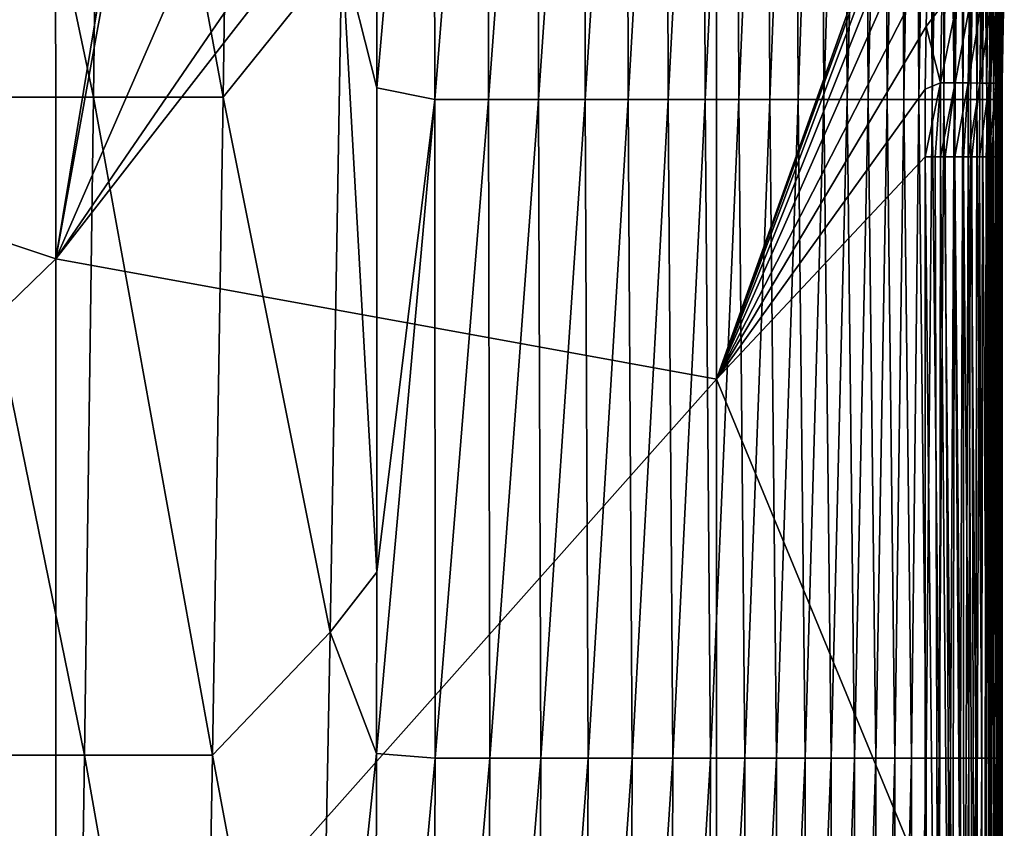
# Model space of a CAD drawing. Header units: metres. Extents: x -59 to 113, y -107 to 107.
# Tile 28 of 192: x -5 to 8, y -44 to -33. Entities that reach past the tile are written whole.
import ezdxf

# ---------------------------------------------------------------- set-up
doc = ezdxf.new("R2010")
doc.units = ezdxf.units.M
doc.layers.add('solid_20_382_333_XXX', color=7, linetype='CONTINUOUS')

msp = doc.modelspace()

# ---------------------------------------------------------------- linework, layer by layer
at = {"layer": 'solid_20_382_333_XXX'}
for points in [[(-13.619703, -33.231304, -23.091545), (-4.688868, -25.069908, -23.094534), (-5.477489, -24.908169, -23.094545)], [(-13.619703, -33.231304, -23.091545), (-4.679696, -36.224094, -23.078232), (-4.688868, -25.069908, -23.094534)], [(-4.679696, -36.224094, -23.078232), (-2.882303, -25.343212, -23.095087), (-4.688868, -25.069908, -23.094534)], [(-4.679696, -36.224094, -23.078232), (3.885561, -37.783646, -23.083008), (3.881911, -25.209274, -23.105007)], [(2.759586, -25.356571, -23.102451), (-4.679696, -36.224094, -23.078232), (3.881911, -25.209274, -23.105007)], [(7.396441, -27.955328, -23.111176), (3.881911, -25.209274, -23.105007), (3.885561, -37.783646, -23.083008)], [(-4.679696, -36.224094, -23.078232), (-2.71034, -25.362164, -23.095184), (-2.882303, -25.343212, -23.095087)], [(2.759586, -25.356571, -23.102451), (-0.006126, -25.504524, -23.097733), (-4.679696, -36.224094, -23.078232)], [(-4.679696, -36.224094, -23.078232), (-0.006126, -25.504524, -23.097733), (-2.71034, -25.362164, -23.095184)], [(-0.9714, -32.21381, -61.370724), (-0.535158, -25.458647, -61.4916), (-0.517534, -34.006279, -61.313519)], [(0.216829, -25.614689, -61.458), (-0.517534, -34.006279, -61.313519), (-0.535158, -25.458647, -61.4916)], [(-4.19104, -34.129189, -61.375511), (-6.054699, -34.129189, -61.37952), (-5.993107, -25.596907, -61.541092)], [(-4.19104, -34.129189, -61.375511), (-5.993107, -25.596907, -61.541092), (-4.090511, -25.596907, -61.538254)], [(-4.19104, -34.129189, -61.375511), (-4.090511, -25.596907, -61.538254), (-2.509917, -34.129189, -61.360817)], [(-4.090511, -25.596907, -61.538254), (-2.388498, -25.596907, -61.526466), (-2.509917, -34.129189, -61.360817)], [(-2.509917, -34.129189, -61.360817), (-2.388498, -25.596907, -61.526466), (-0.9714, -32.21381, -61.370724)], [(0.216829, -25.614689, -61.458), (0.230417, -34.155762, -61.272011), (-0.517534, -34.006279, -61.313519)], [(0.216829, -25.614689, -61.458), (0.915217, -25.614689, -61.415108), (0.230417, -34.155762, -61.272011)], [(0.915217, -25.614689, -61.415108), (0.92764, -34.155762, -61.220379), (0.230417, -34.155762, -61.272011)], [(0.915217, -25.614689, -61.415108), (1.564207, -25.614689, -61.357494), (0.92764, -34.155762, -61.220379)], [(1.564207, -25.614689, -61.357494), (1.577206, -34.155762, -61.152386), (0.92764, -34.155762, -61.220379)], [(1.564207, -25.614689, -61.357494), (2.166041, -25.614689, -61.282608), (1.577206, -34.155762, -61.152386)], [(2.166041, -25.614689, -61.282608), (2.180892, -34.155762, -61.065407), (1.577206, -34.155762, -61.152386)], [(2.166041, -25.614689, -61.282608), (2.722938, -25.614689, -61.187767), (2.180892, -34.155762, -61.065407)], [(2.722938, -25.614689, -61.187767), (2.740487, -34.155762, -60.956596), (2.180892, -34.155762, -61.065407)], [(2.722938, -25.614689, -61.187767), (3.236993, -25.614689, -61.069538), (2.740487, -34.155762, -60.956596)], [(3.236993, -25.614689, -61.069538), (3.25782, -34.155762, -60.822407), (2.740487, -34.155762, -60.956596)], [(3.236993, -25.614689, -61.069538), (3.710255, -25.614689, -60.924213), (3.25782, -34.155762, -60.822407)], [(3.710255, -25.614689, -60.924213), (3.734728, -34.155762, -60.659149), (3.25782, -34.155762, -60.822407)], [(3.710255, -25.614689, -60.924213), (4.144772, -25.614689, -60.748077), (3.734728, -34.155762, -60.659149)], [(4.144772, -25.614689, -60.748077), (4.173048, -34.155762, -60.463146), (3.734728, -34.155762, -60.659149)], [(4.144772, -25.614689, -60.748077), (4.542592, -25.614689, -60.537422), (4.173048, -34.155762, -60.463146)], [(4.542592, -25.614689, -60.537422), (4.574616, -34.155762, -60.230701), (4.173048, -34.155762, -60.463146)], [(4.542592, -25.614689, -60.537422), (4.905763, -25.614689, -60.28854), (4.574616, -34.155762, -60.230701)], [(4.905763, -25.614689, -60.28854), (4.941271, -34.155762, -59.958134), (4.574616, -34.155762, -60.230701)], [(4.905763, -25.614689, -60.28854), (5.236291, -25.614689, -59.997566), (4.941271, -34.155762, -59.958134)], [(5.236291, -25.614689, -59.997566), (5.274828, -34.155762, -59.641514), (4.941271, -34.155762, -59.958134)], [(5.236291, -25.614689, -59.997566), (5.536019, -25.614689, -59.660103), (5.274828, -34.155762, -59.641514)], [(5.536019, -25.614689, -59.660103), (5.577069, -34.155762, -59.276478), (5.274828, -34.155762, -59.641514)], [(5.536019, -25.614689, -59.660103), (5.806756, -25.614689, -59.271618), (5.577069, -34.155762, -59.276478)], [(5.806756, -25.614689, -59.271618), (5.849772, -34.155762, -58.858616), (5.577069, -34.155762, -59.276478)], [(5.806756, -25.614689, -59.271618), (6.050308, -25.614689, -58.827587), (5.849772, -34.155762, -58.858616)], [(6.050308, -25.614689, -58.827587), (6.094714, -34.155762, -58.383514), (5.849772, -34.155762, -58.858616)], [(6.050308, -25.614689, -58.827587), (6.268483, -25.614689, -58.323479), (6.094714, -34.155762, -58.383514)], [(6.268483, -25.614689, -58.323479), (6.313671, -34.155762, -57.846767), (6.094714, -34.155762, -58.383514)], [(6.268483, -25.614689, -58.323479), (6.463088, -25.614689, -57.754761), (6.313671, -34.155762, -57.846767)], [(6.463088, -25.614689, -57.754761), (6.508419, -34.155762, -57.243954), (6.313671, -34.155762, -57.846767)], [(6.463088, -25.614689, -57.754761), (6.635812, -25.616325, -57.116882), (6.508419, -34.155762, -57.243954)], [(6.508419, -34.155762, -57.243954), (6.635812, -25.616325, -57.116882), (6.642899, -25.666939, -57.085445)], [(6.508419, -34.155762, -57.243954), (6.642899, -25.666939, -57.085445), (6.680647, -34.155762, -56.570488)], [(6.680647, -34.155762, -56.570488), (6.642899, -25.666939, -57.085445), (6.731353, -26.294792, -56.665672)], [(6.680647, -34.155762, -56.570488), (6.731353, -26.294792, -56.665672), (6.81563, -26.891434, -56.211113)], [(6.680647, -34.155762, -56.570488), (6.81563, -26.891434, -56.211113), (6.831958, -34.155762, -55.821583)], [(6.831958, -34.155762, -55.821583), (6.81563, -26.891434, -56.211113), (6.896073, -27.465488, -55.715527)], [(6.831958, -34.155762, -55.821583), (6.896073, -27.465488, -55.715527), (6.963946, -34.155762, -54.992447)], [(6.963946, -34.155762, -54.992447), (6.896073, -27.465488, -55.715527), (6.972605, -28.021471, -55.17392)], [(7.208353, -28.495752, -23.10981), (7.396441, -27.955328, -23.111176), (3.885561, -37.783646, -23.083008)], [(6.963946, -34.155762, -54.992447), (6.972605, -28.021471, -55.17392), (7.045138, -28.56282, -54.580559)], [(7.039296, -29.099918, -23.108387), (7.208353, -28.495752, -23.10981), (3.885561, -37.783646, -23.083008)], [(6.963946, -34.155762, -54.992447), (7.045138, -28.56282, -54.580559), (7.078207, -34.155762, -54.078293)], [(7.078207, -34.155762, -54.078293), (7.045138, -28.56282, -54.580559), (7.114048, -29.094278, -53.924091)], [(6.891442, -29.783304, -23.106878), (7.039296, -29.099918, -23.108387), (3.885561, -37.783646, -23.083008)], [(7.078207, -34.155762, -54.078293), (7.114048, -29.094278, -53.924091), (7.176335, -34.155762, -53.074329)], [(7.176335, -34.155762, -53.074329), (7.114048, -29.094278, -53.924091), (7.179606, -29.620399, -53.189896)], [(7.176335, -34.155762, -53.074329), (7.179606, -29.620399, -53.189896), (7.241571, -30.143646, -52.364616)], [(6.769296, -30.560537, -23.105247), (6.891442, -29.783304, -23.106878), (3.885561, -37.783646, -23.083008)], [(7.176335, -34.155762, -53.074329), (7.241571, -30.143646, -52.364616), (7.259913, -34.155762, -51.975758)], [(7.259913, -34.155762, -51.975758), (7.241571, -30.143646, -52.364616), (7.299395, -30.66543, -51.435734)], [(6.678074, -31.446783, -23.103458), (6.769296, -30.560537, -23.105247), (3.885561, -37.783646, -23.083008)], [(7.259913, -34.155762, -51.975758), (7.299395, -30.66543, -51.435734), (7.330348, -34.155762, -50.777771)], [(7.330348, -34.155762, -50.777771), (7.299395, -30.66543, -51.435734), (7.352375, -31.184061, -50.392166)], [(7.330348, -34.155762, -50.777771), (7.352375, -31.184061, -50.392166), (7.388934, -34.155762, -49.475536)], [(7.388934, -34.155762, -49.475536), (7.352375, -31.184061, -50.392166), (7.399305, -31.687679, -49.239883)], [(6.620817, -32.458046, -23.101452), (6.678074, -31.446783, -23.103458), (3.885561, -37.783646, -23.083008)], [(7.388934, -34.155762, -49.475536), (7.399305, -31.687679, -49.239883), (7.436963, -34.155762, -48.064224)], [(7.436963, -34.155762, -48.064224), (7.399305, -31.687679, -49.239883), (7.438783, -32.154026, -48.016903)], [(7.436963, -34.155762, -48.064224), (7.438783, -32.154026, -48.016903), (7.471088, -32.57486, -46.745983)], [(-2.509917, -34.129189, -61.360817), (-0.9714, -32.21381, -61.370724), (-1.123246, -41.065315, -61.154594)], [(-1.123246, -41.065315, -61.154594), (-0.9714, -32.21381, -61.370724), (-0.518629, -40.288799, -61.150871)], [(-0.9714, -32.21381, -61.370724), (-0.517534, -34.006279, -61.313519), (-0.518629, -40.288799, -61.150871)], [(6.60041, -33.208813, -23.099953), (6.620817, -32.458046, -23.101452), (3.885561, -37.783646, -23.083008)], [(6.803612, -32.941448, -23.120668), (6.620817, -32.458046, -23.101452), (6.60041, -33.208813, -23.099953)], [(7.614543, -32.455952, -38.314331), (7.576902, -33.363319, -38.500294), (7.565768, -33.035912, -40.977257)], [(7.612262, -32.675007, -35.74749), (7.576902, -33.363319, -38.500294), (7.614543, -32.455952, -38.314331)], [(7.436963, -34.155762, -48.064224), (7.471088, -32.57486, -46.745983), (7.475725, -34.155762, -46.539009)], [(7.475725, -34.155762, -46.539009), (7.471088, -32.57486, -46.745983), (7.497374, -32.954163, -45.426865)], [(7.518664, -33.295643, -44.05817), (7.497374, -32.954163, -45.426865), (7.547841, -32.624817, -43.280228)], [(7.535777, -33.60054, -42.637848), (7.518664, -33.295643, -44.05817), (7.547841, -32.624817, -43.280228)], [(7.535777, -33.60054, -42.637848), (7.547841, -32.624817, -43.280228), (7.565768, -33.035912, -40.977257)], [(7.612262, -32.675007, -35.74749), (7.582999, -33.607166, -35.89904), (7.576902, -33.363319, -38.500294)], [(7.608467, -32.82074, -33.09021), (7.582999, -33.607166, -35.89904), (7.612262, -32.675007, -35.74749)], [(7.608467, -32.82074, -33.09021), (7.585855, -33.772964, -33.208084), (7.582999, -33.607166, -35.89904)], [(7.604817, -32.910168, -30.288734), (7.585855, -33.772964, -33.208084), (7.608467, -32.82074, -33.09021)], [(7.604817, -32.910168, -30.288734), (7.586941, -33.877728, -30.372612), (7.585855, -33.772964, -33.208084)], [(7.602657, -32.958157, -27.289309), (7.586941, -33.877728, -30.372612), (7.604817, -32.910168, -30.288734)], [(6.788705, -33.940559, -23.118629), (6.803612, -32.941448, -23.120668), (6.60041, -33.208813, -23.099953)], [(6.991759, -32.946377, -23.178984), (6.803612, -32.941448, -23.120668), (6.788705, -33.940559, -23.118629)], [(6.976897, -33.941841, -23.176941), (6.991759, -32.946377, -23.178984), (6.788705, -33.940559, -23.118629)], [(7.161967, -32.950916, -23.271385), (6.991759, -32.946377, -23.178984), (6.976897, -33.941841, -23.176941)], [(7.147146, -33.943081, -23.269337), (7.161967, -32.950916, -23.271385), (6.976897, -33.941841, -23.176941)], [(7.310196, -32.954956, -23.393822), (7.161967, -32.950916, -23.271385), (7.147146, -33.943081, -23.269337)], [(7.295412, -33.944248, -23.391762), (7.310196, -32.954956, -23.393822), (7.147146, -33.943081, -23.269337)], [(7.432406, -32.958382, -23.54224), (7.310196, -32.954956, -23.393822), (7.295412, -33.944248, -23.391762)], [(7.417655, -33.945309, -23.540165), (7.432406, -32.958382, -23.54224), (7.295412, -33.944248, -23.391762)], [(7.524559, -32.961079, -23.712587), (7.432406, -32.958382, -23.54224), (7.417655, -33.945309, -23.540165)], [(7.509833, -33.946228, -23.710497), (7.524559, -32.961079, -23.712587), (7.417655, -33.945309, -23.540165)], [(7.475725, -34.155762, -46.539009), (7.497374, -32.954163, -45.426865), (7.506512, -34.155762, -44.895058)], [(7.506512, -34.155762, -44.895058), (7.497374, -32.954163, -45.426865), (7.518664, -33.295643, -44.05817)], [(7.582616, -32.962944, -23.90081), (7.524559, -32.961079, -23.712587), (7.509833, -33.946228, -23.710497)], [(7.567906, -33.946976, -23.898705), (7.582616, -32.962944, -23.90081), (7.509833, -33.946228, -23.710497)], [(7.549326, -33.868771, -41.164471), (7.535777, -33.60054, -42.637848), (7.565768, -33.035912, -40.977257)], [(7.549326, -33.868771, -41.164471), (7.565768, -33.035912, -40.977257), (7.576902, -33.363319, -38.500294)], [(7.595727, -33.276489, -24.099998), (7.582616, -32.962944, -23.90081), (7.567906, -33.946976, -23.898705)], [(7.595727, -33.276489, -24.099998), (7.60277, -32.954872, -24.100695), (7.582616, -32.962944, -23.90081)], [(7.602657, -32.958157, -27.289309), (7.587451, -33.936611, -27.334354), (7.586941, -33.877728, -30.372612)], [(7.587451, -33.936611, -27.334354), (7.60277, -32.954872, -24.100695), (7.595727, -33.276489, -24.099998)], [(7.602657, -32.958157, -27.289309), (7.60277, -32.954872, -24.100695), (7.587451, -33.936611, -27.334354)], [(-13.619703, -33.231304, -23.091545), (-13.617498, -44.906487, -23.069336), (-4.679696, -36.224094, -23.078232)], [(6.59026, -34.022827, -23.098286), (6.60041, -33.208813, -23.099953), (3.885561, -37.783646, -23.083008)], [(6.788705, -33.940559, -23.118629), (6.60041, -33.208813, -23.099953), (6.59026, -34.022827, -23.098286)], [(7.506512, -34.155762, -44.895058), (7.518664, -33.295643, -44.05817), (7.530573, -34.155762, -43.127579)], [(7.530573, -34.155762, -43.127579), (7.518664, -33.295643, -44.05817), (7.535777, -33.60054, -42.637848)], [(7.58787, -33.942249, -24.098566), (7.595727, -33.276489, -24.099998), (7.567906, -33.946976, -23.898705)], [(7.587451, -33.936611, -27.334354), (7.595727, -33.276489, -24.099998), (7.58787, -33.942249, -24.098566)], [(7.559841, -34.100288, -39.63932), (7.549326, -33.868771, -41.164471), (7.576902, -33.363319, -38.500294)], [(7.562319, -34.159042, -39.201469), (7.559841, -34.100288, -39.63932), (7.576902, -33.363319, -38.500294)], [(7.567816, -34.297501, -38.063984), (7.562319, -34.159042, -39.201469), (7.576902, -33.363319, -38.500294)], [(7.567816, -34.297501, -38.063984), (7.576902, -33.363319, -38.500294), (7.582999, -33.607166, -35.89904)], [(7.530573, -34.155762, -43.127579), (7.535777, -33.60054, -42.637848), (7.548882, -34.155762, -41.231964)], [(7.548882, -34.155762, -41.231964), (7.535777, -33.60054, -42.637848), (7.549326, -33.868771, -41.164471)], [(7.573736, -34.463104, -36.433167), (7.567816, -34.297501, -38.063984), (7.582999, -33.607166, -35.89904)], [(7.578007, -34.597641, -34.750481), (7.573736, -34.463104, -36.433167), (7.582999, -33.607166, -35.89904)], [(7.578007, -34.597641, -34.750481), (7.582999, -33.607166, -35.89904), (7.585855, -33.772964, -33.208084)], [(7.581023, -34.702824, -33.018833), (7.578007, -34.597641, -34.750481), (7.585855, -33.772964, -33.208084)], [(7.581023, -34.702824, -33.018833), (7.585855, -33.772964, -33.208084), (7.586941, -33.877728, -30.372612)], [(6.788705, -33.940559, -23.118629), (6.59026, -34.022827, -23.098286), (6.5867, -34.90036, -23.09642)], [(6.788705, -33.940559, -23.118629), (6.5867, -34.90036, -23.09642), (6.718199, -34.900375, -23.105104)], [(6.788705, -33.940559, -23.118629), (6.718199, -34.900375, -23.105104), (6.786441, -34.900398, -23.116547)], [(6.976897, -33.941841, -23.176941), (6.788705, -33.940559, -23.118629), (6.786441, -34.900398, -23.116547)], [(6.976897, -33.941841, -23.176941), (6.786441, -34.900398, -23.116547), (6.845897, -34.900429, -23.130568)], [(6.976897, -33.941841, -23.176941), (6.845897, -34.900429, -23.130568), (6.968876, -34.900517, -23.172396)], [(6.976897, -33.941841, -23.176941), (6.968876, -34.900517, -23.172396), (6.974837, -34.90052, -23.174891)], [(7.147146, -33.943081, -23.269337), (6.976897, -33.941841, -23.176941), (6.974837, -34.90052, -23.174891)], [(7.147146, -33.943081, -23.269337), (6.974837, -34.90052, -23.174891), (7.085644, -34.900639, -23.230072)], [(7.147146, -33.943081, -23.269337), (7.085644, -34.900639, -23.230072), (7.145002, -34.900719, -23.26722)], [(7.295412, -33.944248, -23.391762), (7.147146, -33.943081, -23.269337), (7.145002, -34.900719, -23.26722)], [(7.295412, -33.944248, -23.391762), (7.145002, -34.900719, -23.26722), (7.194286, -34.900795, -23.302738)], [(7.295412, -33.944248, -23.391762), (7.194286, -34.900795, -23.302738), (7.293381, -34.900982, -23.389717)], [(7.417655, -33.945309, -23.540165), (7.295412, -33.944248, -23.391762), (7.293381, -34.900982, -23.389717)], [(7.417655, -33.945309, -23.540165), (7.293381, -34.900982, -23.389717), (7.379284, -34.901192, -23.487658)], [(7.417655, -33.945309, -23.540165), (7.379284, -34.901192, -23.487658), (7.415709, -34.901302, -23.538237)], [(7.509833, -33.946228, -23.710497), (7.417655, -33.945309, -23.540165), (7.415709, -34.901302, -23.538237)], [(7.509833, -33.946228, -23.710497), (7.415709, -34.901302, -23.538237), (7.451987, -34.901428, -23.596251)], [(7.509833, -33.946228, -23.710497), (7.451987, -34.901428, -23.596251), (7.507828, -34.901669, -23.708466)], [(7.567906, -33.946976, -23.898705), (7.509833, -33.946228, -23.710497), (7.507828, -34.901669, -23.708466)], [(7.567906, -33.946976, -23.898705), (7.507828, -34.901669, -23.708466), (7.509728, -34.90168, -23.713009)], [(7.567906, -33.946976, -23.898705), (7.509728, -34.90168, -23.713009), (7.551708, -34.901947, -23.836319)], [(7.548882, -34.155762, -41.231964), (7.549326, -33.868771, -41.164471), (7.559841, -34.100288, -39.63932)], [(7.567906, -33.946976, -23.898705), (7.551708, -34.901947, -23.836319), (7.565953, -34.902077, -23.896849)], [(7.58787, -33.942249, -24.098566), (7.567906, -33.946976, -23.898705), (7.565953, -34.902077, -23.896849)], [(7.58721, -34.059109, -24.098314), (7.58787, -33.942249, -24.098566), (7.565953, -34.902077, -23.896849)], [(7.583144, -34.782265, -31.240288), (7.581023, -34.702824, -33.018833), (7.586941, -33.877728, -30.372612)], [(7.58459, -34.84021, -29.427773), (7.583144, -34.782265, -31.240288), (7.586941, -33.877728, -30.372612)], [(7.58459, -34.84021, -29.427773), (7.586941, -33.877728, -30.372612), (7.587451, -33.936611, -27.334354)], [(7.585497, -34.878963, -27.608421), (7.58459, -34.84021, -29.427773), (7.587451, -33.936611, -27.334354)], [(7.585999, -34.899158, -25.819584), (7.585497, -34.878963, -27.608421), (7.587451, -33.936611, -27.334354)], [(7.585999, -34.899158, -25.819584), (7.587451, -33.936611, -27.334354), (7.58787, -33.942249, -24.098566)], [(7.585999, -34.899158, -25.819584), (7.58787, -33.942249, -24.098566), (7.58721, -34.059109, -24.098314)], [(-0.517534, -34.006279, -61.313519), (0.230417, -34.155762, -61.272011), (-0.518629, -40.288799, -61.150871)], [(6.5867, -34.90036, -23.09642), (6.59026, -34.022827, -23.098286), (3.885561, -37.783646, -23.083008)], [(7.58721, -34.059109, -24.098314), (7.565953, -34.902077, -23.896849), (7.577266, -34.902222, -23.964647)], [(7.58721, -34.059109, -24.098314), (7.577266, -34.902222, -23.964647), (7.585872, -34.902508, -24.096487)], [(7.585999, -34.899158, -25.819584), (7.58721, -34.059109, -24.098314), (7.585872, -34.902508, -24.096487)], [(-4.308304, -42.661457, -61.167236), (-6.126546, -42.661457, -61.172611), (-6.054699, -34.129189, -61.37952)], [(-4.308304, -42.661457, -61.167236), (-6.054699, -34.129189, -61.37952), (-4.19104, -34.129189, -61.375511)], [(-4.308304, -42.661457, -61.167236), (-4.19104, -34.129189, -61.375511), (-2.651552, -42.661457, -61.149151)], [(-4.19104, -34.129189, -61.375511), (-2.509917, -34.129189, -61.360817), (-2.651552, -42.661457, -61.149151)], [(-2.651552, -42.661457, -61.149151), (-2.509917, -34.129189, -61.360817), (-1.123246, -41.065315, -61.154594)], [(0.230417, -34.155762, -61.272011), (0.235414, -42.696835, -61.034092), (-0.521683, -42.637524, -61.08321)], [(0.230417, -34.155762, -61.272011), (-0.521683, -42.637524, -61.08321), (-0.518629, -40.288799, -61.150871)], [(0.230417, -34.155762, -61.272011), (0.92764, -34.155762, -61.220379), (0.235414, -42.696835, -61.034092)], [(0.92764, -34.155762, -61.220379), (0.943847, -42.696835, -60.970638), (0.235414, -42.696835, -61.034092)], [(0.92764, -34.155762, -61.220379), (1.577206, -34.155762, -61.152386), (0.943847, -42.696835, -60.970638)], [(1.577206, -34.155762, -61.152386), (1.604981, -42.696835, -60.888248), (0.943847, -42.696835, -60.970638)], [(1.577206, -34.155762, -61.152386), (2.180892, -34.155762, -61.065407), (1.604981, -42.696835, -60.888248)], [(2.180892, -34.155762, -61.065407), (2.220088, -42.696835, -60.784081), (1.604981, -42.696835, -60.888248)], [(2.180892, -34.155762, -61.065407), (2.740487, -34.155762, -60.956596), (2.220088, -42.696835, -60.784081)], [(2.740487, -34.155762, -60.956596), (2.790591, -42.696835, -60.654903), (2.220088, -42.696835, -60.784081)], [(2.740487, -34.155762, -60.956596), (3.25782, -34.155762, -60.822407), (2.790591, -42.696835, -60.654903)], [(3.25782, -34.155762, -60.822407), (3.318128, -42.696835, -60.496937), (2.790591, -42.696835, -60.654903)], [(3.25782, -34.155762, -60.822407), (3.734728, -34.155762, -60.659149), (3.318128, -42.696835, -60.496937)], [(3.734728, -34.155762, -60.659149), (3.804357, -42.696835, -60.306343), (3.318128, -42.696835, -60.496937)], [(3.734728, -34.155762, -60.659149), (4.173048, -34.155762, -60.463146), (3.804357, -42.696835, -60.306343)], [(4.173048, -34.155762, -60.463146), (4.250936, -42.696835, -60.079296), (3.804357, -42.696835, -60.306343)], [(4.173048, -34.155762, -60.463146), (4.574616, -34.155762, -60.230701), (4.250936, -42.696835, -60.079296)], [(4.574616, -34.155762, -60.230701), (4.659521, -42.696835, -59.811958), (4.250936, -42.696835, -60.079296)], [(4.574616, -34.155762, -60.230701), (4.941271, -34.155762, -59.958134), (4.659521, -42.696835, -59.811958)], [(4.941271, -34.155762, -59.958134), (5.031777, -42.696835, -59.500465), (4.659521, -42.696835, -59.811958)], [(4.941271, -34.155762, -59.958134), (5.274828, -34.155762, -59.641514), (5.031777, -42.696835, -59.500465)], [(5.274828, -34.155762, -59.641514), (5.36947, -42.696835, -59.140583), (5.031777, -42.696835, -59.500465)], [(5.274828, -34.155762, -59.641514), (5.577069, -34.155762, -59.276478), (5.36947, -42.696835, -59.140583)], [(5.577069, -34.155762, -59.276478), (5.674422, -42.696835, -58.727837), (5.36947, -42.696835, -59.140583)], [(5.577069, -34.155762, -59.276478), (5.849772, -34.155762, -58.858616), (5.674422, -42.696835, -58.727837)], [(5.849772, -34.155762, -58.858616), (5.948459, -42.696835, -58.257759), (5.674422, -42.696835, -58.727837)], [(5.849772, -34.155762, -58.858616), (6.094714, -34.155762, -58.383514), (5.948459, -42.696835, -58.257759)], [(6.094714, -34.155762, -58.383514), (6.193407, -42.696835, -57.725872), (5.948459, -42.696835, -58.257759)], [(6.094714, -34.155762, -58.383514), (6.313671, -34.155762, -57.846767), (6.193407, -42.696835, -57.725872)], [(6.313671, -34.155762, -57.846767), (6.411091, -42.696835, -57.127705), (6.193407, -42.696835, -57.725872)], [(6.313671, -34.155762, -57.846767), (6.508419, -34.155762, -57.243954), (6.411091, -42.696835, -57.127705)], [(6.508419, -34.155762, -57.243954), (6.603326, -42.696835, -56.458736), (6.411091, -42.696835, -57.127705)], [(6.508419, -34.155762, -57.243954), (6.680647, -34.155762, -56.570488), (6.603326, -42.696835, -56.458736)], [(6.680647, -34.155762, -56.570488), (6.771894, -42.696835, -55.714264), (6.603326, -42.696835, -56.458736)], [(6.680647, -34.155762, -56.570488), (6.831958, -34.155762, -55.821583), (6.771894, -42.696835, -55.714264)], [(6.831958, -34.155762, -55.821583), (6.918566, -42.696835, -54.889526), (6.771894, -42.696835, -55.714264)], [(6.831958, -34.155762, -55.821583), (6.963946, -34.155762, -54.992447), (6.918566, -42.696835, -54.889526)], [(6.963946, -34.155762, -54.992447), (7.045113, -42.696835, -53.979782), (6.918566, -42.696835, -54.889526)], [(6.963946, -34.155762, -54.992447), (7.078207, -34.155762, -54.078293), (7.045113, -42.696835, -53.979782)], [(7.078207, -34.155762, -54.078293), (7.153306, -42.696835, -52.98027), (7.045113, -42.696835, -53.979782)], [(7.078207, -34.155762, -54.078293), (7.176335, -34.155762, -53.074329), (7.153306, -42.696835, -52.98027)], [(7.176335, -34.155762, -53.074329), (7.244915, -42.696835, -51.886246), (7.153306, -42.696835, -52.98027)], [(7.176335, -34.155762, -53.074329), (7.259913, -34.155762, -51.975758), (7.244915, -42.696835, -51.886246)], [(7.259913, -34.155762, -51.975758), (7.32161, -42.696835, -50.692982), (7.244915, -42.696835, -51.886246)], [(7.259913, -34.155762, -51.975758), (7.330348, -34.155762, -50.777771), (7.32161, -42.696835, -50.692982)], [(7.330348, -34.155762, -50.777771), (7.384899, -42.696835, -49.395805), (7.32161, -42.696835, -50.692982)], [(7.330348, -34.155762, -50.777771), (7.388934, -34.155762, -49.475536), (7.384899, -42.696835, -49.395805)], [(7.388934, -34.155762, -49.475536), (7.436277, -42.696835, -47.990044), (7.384899, -42.696835, -49.395805)], [(7.388934, -34.155762, -49.475536), (7.436963, -34.155762, -48.064224), (7.436277, -42.696835, -47.990044)], [(7.436963, -34.155762, -48.064224), (7.47724, -42.696835, -46.471035), (7.436277, -42.696835, -47.990044)], [(7.436963, -34.155762, -48.064224), (7.475725, -34.155762, -46.539009), (7.47724, -42.696835, -46.471035)], [(7.475725, -34.155762, -46.539009), (7.509283, -42.696835, -44.834099), (7.47724, -42.696835, -46.471035)], [(7.475725, -34.155762, -46.539009), (7.506512, -34.155762, -44.895058), (7.509283, -42.696835, -44.834099)], [(7.506512, -34.155762, -44.895058), (7.533879, -42.696835, -43.074593), (7.509283, -42.696835, -44.834099)], [(7.506512, -34.155762, -44.895058), (7.530573, -34.155762, -43.127579), (7.533879, -42.696835, -43.074593)], [(7.530573, -34.155762, -43.127579), (7.552221, -42.696835, -41.188114), (7.533879, -42.696835, -43.074593)], [(7.530573, -34.155762, -43.127579), (7.548882, -34.155762, -41.231964), (7.552221, -42.696835, -41.188114)], [(7.548882, -34.155762, -41.231964), (7.559841, -34.100288, -39.63932), (7.562319, -34.159042, -39.201469)], [(7.548882, -34.155762, -41.231964), (7.562319, -34.159042, -39.201469), (7.565311, -42.696835, -39.170429)], [(7.548882, -34.155762, -41.231964), (7.565311, -42.696835, -39.170429), (7.552221, -42.696835, -41.188114)], [(7.565311, -42.696835, -39.170429), (7.562319, -34.159042, -39.201469), (7.567816, -34.297501, -38.063984)], [(7.565311, -42.696835, -39.170429), (7.567816, -34.297501, -38.063984), (7.57415, -42.696835, -37.017307)], [(7.57415, -42.696835, -37.017307), (7.567816, -34.297501, -38.063984), (7.573736, -34.463104, -36.433167)], [(7.579737, -42.696835, -34.724514), (7.573736, -34.463104, -36.433167), (7.578007, -34.597641, -34.750481)], [(7.57415, -42.696835, -37.017307), (7.573736, -34.463104, -36.433167), (7.579737, -42.696835, -34.724514)], [(7.579737, -42.696835, -34.724514), (7.578007, -34.597641, -34.750481), (7.581023, -34.702824, -33.018833)], [(7.579737, -42.696835, -34.724514), (7.581023, -34.702824, -33.018833), (7.583071, -42.696835, -32.28783)], [(7.583071, -42.696835, -32.28783), (7.581023, -34.702824, -33.018833), (7.583144, -34.782265, -31.240288)], [(7.583071, -42.696835, -32.28783), (7.583144, -34.782265, -31.240288), (7.585042, -42.696835, -29.703138)], [(7.585042, -42.696835, -29.703138), (7.583144, -34.782265, -31.240288), (7.58459, -34.84021, -29.427773)], [(7.585042, -42.696835, -29.703138), (7.58459, -34.84021, -29.427773), (7.585497, -34.878963, -27.608421)], [(6.587808, -44.33548, -23.06995), (6.5867, -34.90036, -23.09642), (3.885561, -37.783646, -23.083008)], [(6.76722, -51.690018, -23.056101), (6.5867, -34.90036, -23.09642), (6.587808, -44.33548, -23.06995)], [(6.76722, -51.690018, -23.056101), (6.718199, -34.900375, -23.105104), (6.5867, -34.90036, -23.09642)], [(6.76722, -51.690018, -23.056101), (6.786441, -34.900398, -23.116547), (6.718199, -34.900375, -23.105104)], [(6.76722, -51.690018, -23.056101), (6.936165, -51.690239, -23.102736), (6.786441, -34.900398, -23.116547)], [(6.936165, -51.690239, -23.102736), (6.845897, -34.900429, -23.130568), (6.786441, -34.900398, -23.116547)], [(6.936165, -51.690239, -23.102736), (6.968876, -34.900517, -23.172396), (6.845897, -34.900429, -23.130568)], [(6.936165, -51.690239, -23.102736), (7.091707, -51.69059, -23.176813), (6.968876, -34.900517, -23.172396)], [(7.091707, -51.69059, -23.176813), (6.974837, -34.90052, -23.174891), (6.968876, -34.900517, -23.172396)], [(7.091707, -51.69059, -23.176813), (7.085644, -34.900639, -23.230072), (6.974837, -34.90052, -23.174891)], [(7.091707, -51.69059, -23.176813), (7.145002, -34.900719, -23.26722), (7.085644, -34.900639, -23.230072)], [(7.091707, -51.69059, -23.176813), (7.231033, -51.691059, -23.275513), (7.145002, -34.900719, -23.26722)], [(7.231033, -51.691059, -23.275513), (7.194286, -34.900795, -23.302738), (7.145002, -34.900719, -23.26722)], [(7.231033, -51.691059, -23.275513), (7.293381, -34.900982, -23.389717), (7.194286, -34.900795, -23.302738)], [(7.231033, -51.691059, -23.275513), (7.351332, -51.691631, -23.396015), (7.293381, -34.900982, -23.389717)], [(7.351332, -51.691631, -23.396015), (7.379284, -34.901192, -23.487658), (7.293381, -34.900982, -23.389717)], [(7.351332, -51.691631, -23.396015), (7.449792, -51.692291, -23.535505), (7.379284, -34.901192, -23.487658)], [(7.449792, -51.692291, -23.535505), (7.415709, -34.901302, -23.538237), (7.379284, -34.901192, -23.487658)], [(7.449792, -51.692291, -23.535505), (7.451987, -34.901428, -23.596251), (7.415709, -34.901302, -23.538237)], [(7.449792, -51.692291, -23.535505), (7.523602, -51.693031, -23.69116), (7.451987, -34.901428, -23.596251)], [(7.523602, -51.693031, -23.69116), (7.507828, -34.901669, -23.708466), (7.451987, -34.901428, -23.596251)], [(7.523602, -51.693031, -23.69116), (7.509728, -34.90168, -23.713009), (7.507828, -34.901669, -23.708466)], [(7.523602, -51.693031, -23.69116), (7.551708, -34.901947, -23.836319), (7.509728, -34.90168, -23.713009)], [(7.523602, -51.693031, -23.69116), (7.569952, -51.693836, -23.860165), (7.551708, -34.901947, -23.836319)], [(7.569952, -51.693836, -23.860165), (7.565953, -34.902077, -23.896849), (7.551708, -34.901947, -23.836319)], [(7.569952, -51.693836, -23.860165), (7.577266, -34.902222, -23.964647), (7.565953, -34.902077, -23.896849)], [(7.569952, -51.693836, -23.860165), (7.586581, -51.880867, -24.039494), (7.577266, -34.902222, -23.964647)], [(7.586392, -43.059418, -24.071474), (7.585872, -34.902508, -24.096487), (7.577266, -34.902222, -23.964647)], [(7.586572, -51.448952, -24.041456), (7.586392, -43.059418, -24.071474), (7.577266, -34.902222, -23.964647)], [(7.586581, -51.880867, -24.039494), (7.586572, -51.448952, -24.041456), (7.577266, -34.902222, -23.964647)], [(7.585042, -42.696835, -29.703138), (7.585497, -34.878963, -27.608421), (7.586056, -42.696835, -26.966885)], [(7.586056, -42.696835, -26.966885), (7.585497, -34.878963, -27.608421), (7.585999, -34.899158, -25.819584)], [(7.586056, -42.696835, -26.966885), (7.585999, -34.899158, -25.819584), (7.585872, -34.902508, -24.096487)], [(7.586056, -42.696835, -26.966885), (7.585872, -34.902508, -24.096487), (7.586392, -43.059418, -24.071474)], [(-13.617498, -44.906487, -23.069336), (-4.680279, -47.417519, -23.04792), (-4.679696, -36.224094, -23.078232)], [(-4.679696, -36.224094, -23.078232), (-4.680279, -47.417519, -23.04792), (3.885561, -37.783646, -23.083008)], [(-4.680279, -47.417519, -23.04792), (3.882657, -50.396435, -23.04002), (3.885561, -37.783646, -23.083008)], [(6.587808, -44.33548, -23.06995), (3.885561, -37.783646, -23.083008), (3.882657, -50.396435, -23.04002)], [(-1.123246, -41.065315, -61.154594), (-0.518629, -40.288799, -61.150871), (-0.521683, -42.637524, -61.08321)], [(-2.651552, -42.661457, -61.149151), (-1.123246, -41.065315, -61.154594), (-1.292168, -49.916809, -60.888737)], [(-1.292168, -49.916809, -60.888737), (-1.123246, -41.065315, -61.154594), (-0.521683, -42.637524, -61.08321)], [(-4.436951, -51.193722, -60.913857), (-6.205367, -51.193722, -60.920734), (-6.126546, -42.661457, -61.172611)], [(-4.436951, -51.193722, -60.913857), (-6.126546, -42.661457, -61.172611), (-4.308304, -42.661457, -61.167236)], [(-4.436951, -51.193722, -60.913857), (-4.308304, -42.661457, -61.167236), (-2.806935, -51.193722, -60.892052)], [(-4.308304, -42.661457, -61.167236), (-2.651552, -42.661457, -61.149151), (-2.806935, -51.193722, -60.892052)], [(-2.806935, -51.193722, -60.892052), (-2.651552, -42.661457, -61.149151), (-1.292168, -49.916809, -60.888737)], [(-1.292168, -49.916809, -60.888737), (-0.521683, -42.637524, -61.08321), (-0.541136, -51.090618, -60.809055)], [(0.235414, -42.696835, -61.034092), (-0.541136, -51.090618, -60.809055), (-0.521683, -42.637524, -61.08321)], [(0.235414, -42.696835, -61.034092), (0.207917, -51.237907, -60.747189), (-0.541136, -51.090618, -60.809055)], [(0.943847, -42.696835, -60.970638), (0.911813, -51.237907, -60.67284), (0.207917, -51.237907, -60.747189)], [(0.235414, -42.696835, -61.034092), (0.943847, -42.696835, -60.970638), (0.207917, -51.237907, -60.747189)], [(1.604981, -42.696835, -60.888248), (1.57127, -51.237907, -60.57795), (0.911813, -51.237907, -60.67284)], [(0.943847, -42.696835, -60.970638), (1.604981, -42.696835, -60.888248), (0.911813, -51.237907, -60.67284)], [(2.220088, -42.696835, -60.784081), (2.186873, -51.237907, -60.459679), (1.57127, -51.237907, -60.57795)], [(1.604981, -42.696835, -60.888248), (2.220088, -42.696835, -60.784081), (1.57127, -51.237907, -60.57795)], [(2.790591, -42.696835, -60.654903), (2.75957, -51.237907, -60.314762), (2.186873, -51.237907, -60.459679)], [(2.220088, -42.696835, -60.784081), (2.790591, -42.696835, -60.654903), (2.186873, -51.237907, -60.459679)], [(3.318128, -42.696835, -60.496937), (3.290647, -51.237907, -60.139565), (2.75957, -51.237907, -60.314762)], [(2.790591, -42.696835, -60.654903), (3.318128, -42.696835, -60.496937), (2.75957, -51.237907, -60.314762)], [(3.804357, -42.696835, -60.306343), (3.781402, -51.237907, -59.930428), (3.290647, -51.237907, -60.139565)], [(3.318128, -42.696835, -60.496937), (3.804357, -42.696835, -60.306343), (3.290647, -51.237907, -60.139565)], [(4.250936, -42.696835, -60.079296), (4.233135, -51.237907, -59.683697), (3.781402, -51.237907, -59.930428)], [(3.804357, -42.696835, -60.306343), (4.250936, -42.696835, -60.079296), (3.781402, -51.237907, -59.930428)], [(4.659521, -42.696835, -59.811958), (4.647144, -51.237907, -59.39571), (4.233135, -51.237907, -59.683697)], [(4.250936, -42.696835, -60.079296), (4.659521, -42.696835, -59.811958), (4.233135, -51.237907, -59.683697)], [(5.031777, -42.696835, -59.500465), (5.024769, -51.237907, -59.062775), (4.647144, -51.237907, -59.39571)], [(4.659521, -42.696835, -59.811958), (5.031777, -42.696835, -59.500465), (4.647144, -51.237907, -59.39571)], [(5.36947, -42.696835, -59.140583), (5.367612, -51.237907, -58.68087), (5.024769, -51.237907, -59.062775)], [(5.031777, -42.696835, -59.500465), (5.36947, -42.696835, -59.140583), (5.024769, -51.237907, -59.062775)], [(5.674422, -42.696835, -58.727837), (5.677392, -51.237907, -58.245861), (5.367612, -51.237907, -58.68087)], [(5.36947, -42.696835, -59.140583), (5.674422, -42.696835, -58.727837), (5.367612, -51.237907, -58.68087)], [(5.674422, -42.696835, -58.727837), (5.948459, -42.696835, -58.257759), (5.677392, -51.237907, -58.245861)], [(5.948459, -42.696835, -58.257759), (5.955822, -51.237907, -57.753601), (5.677392, -51.237907, -58.245861)], [(5.948459, -42.696835, -58.257759), (6.193407, -42.696835, -57.725872), (5.955822, -51.237907, -57.753601)], [(6.193407, -42.696835, -57.725872), (6.204621, -51.237907, -57.199947), (5.955822, -51.237907, -57.753601)], [(6.193407, -42.696835, -57.725872), (6.411091, -42.696835, -57.127705), (6.204621, -51.237907, -57.199947)], [(6.411091, -42.696835, -57.127705), (6.425504, -51.237907, -56.580761), (6.204621, -51.237907, -57.199947)], [(6.411091, -42.696835, -57.127705), (6.603326, -42.696835, -56.458736), (6.425504, -51.237907, -56.580761)], [(6.603326, -42.696835, -56.458736), (6.620212, -51.237907, -55.891865), (6.425504, -51.237907, -56.580761)], [(6.603326, -42.696835, -56.458736), (6.771894, -42.696835, -55.714264), (6.620212, -51.237907, -55.891865)], [(6.771894, -42.696835, -55.714264), (6.790547, -51.237907, -55.128994), (6.620212, -51.237907, -55.891865)], [(6.771894, -42.696835, -55.714264), (6.918566, -42.696835, -54.889526), (6.790547, -51.237907, -55.128994)], [(6.918566, -42.696835, -54.889526), (6.938327, -51.237907, -54.287872), (6.790547, -51.237907, -55.128994)], [(6.918566, -42.696835, -54.889526), (7.045113, -42.696835, -53.979782), (6.938327, -51.237907, -54.287872)], [(7.045113, -42.696835, -53.979782), (7.065367, -51.237907, -53.364223), (6.938327, -51.237907, -54.287872)], [(7.045113, -42.696835, -53.979782), (7.153306, -42.696835, -52.98027), (7.065367, -51.237907, -53.364223)], [(7.153306, -42.696835, -52.98027), (7.173483, -51.237907, -52.353764), (7.065367, -51.237907, -53.364223)], [(7.153306, -42.696835, -52.98027), (7.244915, -42.696835, -51.886246), (7.173483, -51.237907, -52.353764)], [(7.244915, -42.696835, -51.886246), (7.264486, -51.237907, -51.25222), (7.173483, -51.237907, -52.353764)], [(7.244915, -42.696835, -51.886246), (7.32161, -42.696835, -50.692982), (7.264486, -51.237907, -51.25222)], [(7.32161, -42.696835, -50.692982), (7.340097, -51.237907, -50.055408), (7.264486, -51.237907, -51.25222)], [(7.32161, -42.696835, -50.692982), (7.384899, -42.696835, -49.395805), (7.340097, -51.237907, -50.055408)], [(7.384899, -42.696835, -49.395805), (7.401918, -51.237907, -48.759258), (7.340097, -51.237907, -50.055408)], [(7.384899, -42.696835, -49.395805), (7.436277, -42.696835, -47.990044), (7.401918, -51.237907, -48.759258)], [(7.436277, -42.696835, -47.990044), (7.451548, -51.237907, -47.359703), (7.401918, -51.237907, -48.759258)], [(7.436277, -42.696835, -47.990044), (7.47724, -42.696835, -46.471035), (7.451548, -51.237907, -47.359703)], [(7.47724, -42.696835, -46.471035), (7.490582, -51.237907, -45.85268), (7.451548, -51.237907, -47.359703)], [(7.47724, -42.696835, -46.471035), (7.509283, -42.696835, -44.834099), (7.490582, -51.237907, -45.85268)], [(7.509283, -42.696835, -44.834099), (7.520617, -51.237907, -44.234123), (7.490582, -51.237907, -45.85268)], [(7.509283, -42.696835, -44.834099), (7.533879, -42.696835, -43.074593), (7.520617, -51.237907, -44.234123)], [(7.533879, -42.696835, -43.074593), (7.543216, -51.237907, -42.500004), (7.520617, -51.237907, -44.234123)], [(7.533879, -42.696835, -43.074593), (7.552221, -42.696835, -41.188114), (7.543216, -51.237907, -42.500004)], [(7.552221, -42.696835, -41.188114), (7.559624, -51.237907, -40.646626), (7.543216, -51.237907, -42.500004)], [(7.552221, -42.696835, -41.188114), (7.565311, -42.696835, -39.170429), (7.559624, -51.237907, -40.646626)], [(7.565311, -42.696835, -39.170429), (7.570906, -51.237907, -38.670486), (7.559624, -51.237907, -40.646626)], [(7.565311, -42.696835, -39.170429), (7.57415, -42.696835, -37.017307), (7.570906, -51.237907, -38.670486)], [(7.57415, -42.696835, -37.017307), (7.578126, -51.237907, -36.568081), (7.570906, -51.237907, -38.670486)], [(7.57415, -42.696835, -37.017307), (7.579737, -42.696835, -34.724514), (7.578126, -51.237907, -36.568081)], [(7.579737, -42.696835, -34.724514), (7.582348, -51.237907, -34.335899), (7.578126, -51.237907, -36.568081)], [(7.579737, -42.696835, -34.724514), (7.583071, -42.696835, -32.28783), (7.582348, -51.237907, -34.335899)], [(7.583071, -42.696835, -32.28783), (7.584636, -51.237907, -31.970442), (7.582348, -51.237907, -34.335899)], [(7.583071, -42.696835, -32.28783), (7.585042, -42.696835, -29.703138), (7.584636, -51.237907, -31.970442)], [(7.585042, -42.696835, -29.703138), (7.5859, -51.237907, -29.468367), (7.584636, -51.237907, -31.970442)], [(7.585042, -42.696835, -29.703138), (7.586056, -42.696835, -26.966885), (7.5859, -51.237907, -29.468367)], [(7.586056, -42.696835, -26.966885), (7.586476, -51.237907, -26.826942), (7.5859, -51.237907, -29.468367)], [(7.586056, -42.696835, -26.966885), (7.586392, -43.059418, -24.071474), (7.586476, -51.237907, -26.826942)], [(7.586476, -51.237907, -26.826942), (7.586392, -43.059418, -24.071474), (7.586572, -51.448952, -24.041456)]]:
    msp.add_3dface(points, dxfattribs=at)

doc.saveas('drawing.dxf')
